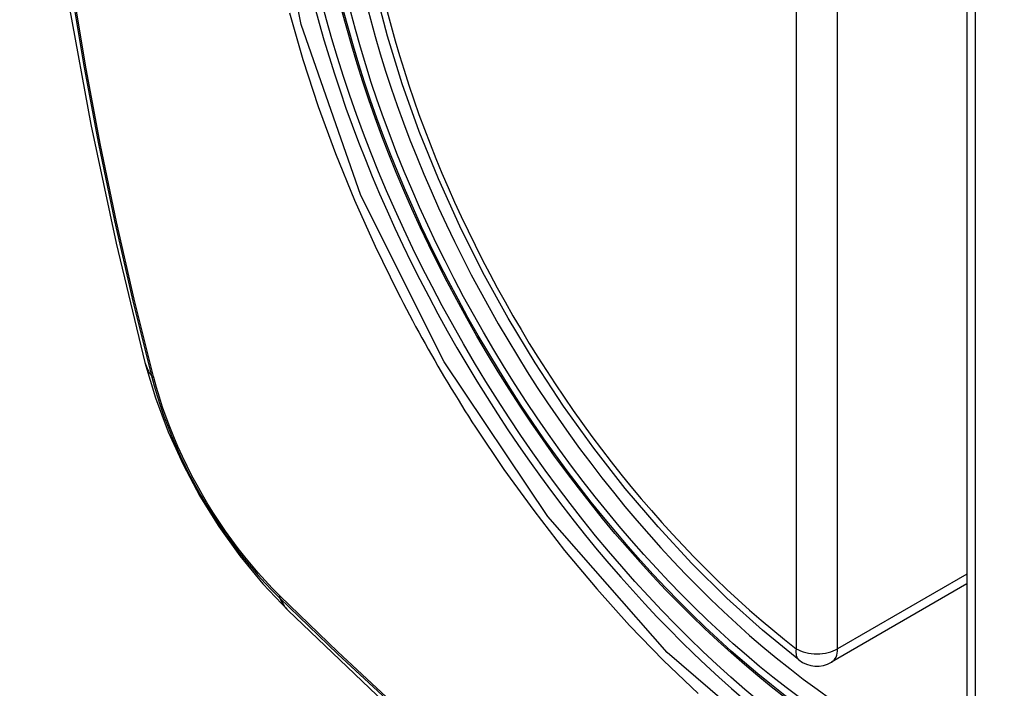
# Model space of a CAD drawing. Header units: inches. Extents: x 25 to 627, y 68 to 290.
# Tile 157 of 250: x 535.665 to 536.063, y 280.667 to 280.937. Entities that reach past the tile are written whole.
import ezdxf

# ---------------------------------------------------------------- set-up
doc = ezdxf.new("R2010")
doc.units = ezdxf.units.IN
doc.header["$MEASUREMENT"] = 0
doc.layers.add('Visible Edges(ANSI)', color=7, linetype='Continuous', lineweight=25)
doc.layers.add('Visible Tangent Edges(ANSI)', color=7, linetype='Continuous', lineweight=25)

msp = doc.modelspace()

# ---------------------------------------------------------------- linework, layer by layer
at = {"layer": 'Visible Edges(ANSI)'}
for p, q in [((536.0475659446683, 281.1310805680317), (536.0475659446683, 280.6464073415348)), ((536.0475659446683, 280.7095284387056), (535.9929014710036, 280.6779678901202))]:
    msp.add_line(p, q, dxfattribs=at)
at = {"layer": 'Visible Edges(ANSI)', "flags": 128}
for points in [[(535.7193071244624, 281.506078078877), (535.70646262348, 281.4680215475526), (535.6954028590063, 281.4288396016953), (535.6861051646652, 281.3886038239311), (535.6785465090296, 281.3473842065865), (535.6727045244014, 281.3052443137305), (535.6685575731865, 281.2622466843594), (535.6660841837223, 281.2184536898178), (535.6652641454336, 281.1739268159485), (535.6660775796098, 281.128728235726), (535.6685048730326, 281.0829202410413), (535.6725262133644, 281.0365662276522), (535.678121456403, 280.9897315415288), (535.6852700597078, 280.942481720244), (535.6939511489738, 280.8948834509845), (535.7041417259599, 280.8470057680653), (535.7158184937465, 280.7989179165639)], [(535.9797522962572, 280.6788675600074), (535.9650639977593, 280.6908750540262), (535.9506500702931, 280.7038635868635), (535.936570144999, 280.7177706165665), (535.922883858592, 280.732533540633), (535.9096508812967, 280.7480897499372), (535.8969300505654, 280.76437090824), (535.8847743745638, 280.781300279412), (535.8732354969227, 280.7988006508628), (535.8623650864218, 280.8167947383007), (535.8522147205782, 280.8352048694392), (535.8428305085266, 280.853948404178), (535.83425052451, 280.8729409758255), (535.8265122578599, 280.8920984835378), (535.8196531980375, 280.9113368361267), (535.8137099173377, 280.9305712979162), (535.8087089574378, 280.9497173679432)], [(535.7158184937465, 280.7989179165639), (535.7200575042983, 280.7846254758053), (535.7251987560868, 280.7709031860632), (535.7311851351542, 280.7576986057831), (535.7379877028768, 280.7449789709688), (535.7456019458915, 280.732727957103), (535.7540442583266, 280.7209413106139), (535.7633574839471, 280.7096277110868), (535.7736155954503, 280.6988103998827)], [(535.7736155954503, 280.6988103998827), (535.8094225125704, 280.6646540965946), (535.84579051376, 280.6318899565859), (535.8826712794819, 280.6005727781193), (535.9200165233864, 280.5707569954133), (535.9577789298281, 280.54249402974), (535.9959120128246, 280.5158344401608), (536.0343692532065, 280.4908283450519), (536.0731056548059, 280.4675246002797), (536.1120770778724, 280.4459713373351), (536.1512396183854, 280.4262168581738), (536.1905501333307, 280.4083094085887), (536.2299653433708, 280.3922987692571), (536.2694419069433, 280.3782349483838), (536.3089359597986, 280.3661690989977), (536.3483984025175, 280.3561561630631), (536.3877785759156, 280.3482515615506)]]:
    msp.add_lwpolyline(points, dxfattribs=at)
at = {"layer": 'Visible Edges(ANSI)'}
msp.add_arc((535.9869959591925, 280.6881965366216), 0.0118110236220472, 232.1717324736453, 300.0000000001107, dxfattribs=at)
msp.add_ellipse((536.0123989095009, 280.9034103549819), major_axis=(-0.1599409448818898, 0.2770258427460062), ratio=0.5773502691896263, dxfattribs=at)
msp.add_ellipse((536.0158787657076, 280.9054194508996), major_axis=(0.1574803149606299, -0.27276390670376), ratio=0.5773502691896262, start_param=2.363976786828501, end_param=7.060801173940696, dxfattribs=at)
at = {"layer": 'Visible Tangent Edges(ANSI)'}
for p, q in [((535.9786443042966, 281.1680479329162), (535.9786443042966, 280.6833747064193)), ((535.9953476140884, 280.6833747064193), (535.9953476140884, 281.1680479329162)), ((536.0510253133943, 280.6415855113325), (536.0510253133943, 281.1262587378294)), ((535.7193399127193, 280.7927951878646), (535.7192210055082, 280.793249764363)), ((536.0475659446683, 280.7135229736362), (535.9953476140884, 280.6833747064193)), ((535.7704080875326, 280.7045911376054), (535.7700738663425, 280.7049214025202))]:
    msp.add_line(p, q, dxfattribs=at)
at = {"layer": 'Visible Tangent Edges(ANSI)', "flags": 128}
for points in [[(535.6748260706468, 281.2657404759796), (535.672431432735, 281.2387677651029), (535.6707278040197, 281.2113760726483), (535.669713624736, 281.183595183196), (535.6693868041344, 281.1554282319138), (535.6697451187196, 281.1268777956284), (535.6707896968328, 281.0979439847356), (535.6725195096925, 281.0686519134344), (535.6749316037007, 281.0390358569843), (535.6780229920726, 281.0091301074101), (535.6817907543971, 280.9789687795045), (535.686234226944, 280.9485563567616), (535.6913501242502, 280.9179056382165), (535.697132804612, 280.8870520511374), (535.703578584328, 280.8560164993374), (535.7106826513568, 280.8248205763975), (535.7184394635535, 280.7934881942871)], [(535.7192210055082, 280.793249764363), (535.7114514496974, 280.8245083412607), (535.7043326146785, 280.8556350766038), (535.6978705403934, 280.8866059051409), (535.6920707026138, 280.917398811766), (535.6869374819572, 280.9479917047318), (535.6824773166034, 280.9783483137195), (535.6786940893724, 281.0084551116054), (535.6755891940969, 281.038305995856), (535.6731658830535, 281.0678656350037), (535.671427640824, 281.0970986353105), (535.6703777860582, 281.1259695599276), (535.6700176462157, 281.154452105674), (535.6703461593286, 281.1825453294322), (535.6713653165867, 281.2102459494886), (535.6730771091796, 281.2375501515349), (535.6754828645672, 281.2644279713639)], [(535.9785910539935, 280.6371583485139), (535.9266084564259, 280.6818297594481), (535.8784742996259, 280.7367556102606), (535.836620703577, 280.7991211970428), (535.8030008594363, 280.8662036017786), (535.7788670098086, 280.935275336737), (535.7654210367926, 281.0028643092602), (535.763272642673, 281.0659353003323), (535.7725257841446, 281.1213610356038), (535.7928127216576, 281.1668172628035), (535.8230761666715, 281.2000234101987), (535.8620202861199, 281.2194880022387), (535.9079872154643, 281.2244668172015), (535.9586522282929, 281.2146929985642), (536.0117729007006, 281.1906437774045)], [(535.774165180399, 280.9399575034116), (535.7795584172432, 280.9210984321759), (535.7857361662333, 280.902171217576), (535.7926775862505, 280.883250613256), (535.8003331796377, 280.8644520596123), (535.8086784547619, 280.8458222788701), (535.8176920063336, 280.827400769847)], [(535.8176920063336, 280.827400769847), (535.8188890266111, 280.8250675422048), (535.82009668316, 280.8227384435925), (535.8213148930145, 280.820413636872), (535.8225435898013, 280.8180932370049), (535.8237827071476, 280.8157773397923), (535.8250322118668, 280.8134661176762), (535.8262920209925, 280.8111596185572), (535.8275620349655, 280.8088580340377), (535.8288421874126, 280.806561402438), (535.8301324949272, 280.8042699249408), (535.8314327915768, 280.8019836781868), (535.8327430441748, 280.7997027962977), (535.8340632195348, 280.7974273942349), (535.8353931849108, 280.7951575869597), (535.836732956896, 280.7928934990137), (535.8380824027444, 280.7906352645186), (535.8394414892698, 280.7883829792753), (535.840810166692, 280.7861367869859), (535.8421883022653, 280.7838967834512), (535.8435758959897, 280.7816631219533), (535.8449728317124, 280.7794358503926), (535.8463790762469, 280.7772151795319), (535.8477945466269, 280.7750011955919), (535.8492192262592, 280.7727940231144)], [(535.7184394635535, 280.7934881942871), (535.7195322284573, 280.7894416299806), (535.7207359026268, 280.785379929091), (535.7220485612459, 280.7813089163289), (535.7234682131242, 280.7772345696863), (535.7249929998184, 280.7731626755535), (535.7266210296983, 280.7690993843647), (535.728349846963, 280.76505048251), (535.7301766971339, 280.7610216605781), (535.7320987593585, 280.7570186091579), (535.7341131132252, 280.7530469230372), (535.7362170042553, 280.7491123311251), (535.7384075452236, 280.7452204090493), (535.740681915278, 280.7413768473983), (535.7430372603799, 280.7375874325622), (535.7454703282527, 280.7338578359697), (535.7479771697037, 280.7301929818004), (535.7505539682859, 280.7265978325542), (535.753196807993, 280.7230772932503), (535.7559018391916, 280.7196361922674), (535.7586651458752, 280.7162795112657), (535.7614828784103, 280.7130121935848), (535.7643511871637, 280.7098390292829), (535.7672661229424, 280.7067650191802), (535.7702238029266, 280.7037950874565)], [(535.7700738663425, 280.7049214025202), (535.7671789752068, 280.7078520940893), (535.7643276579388, 280.7108804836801), (535.7615233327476, 280.7140021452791), (535.7587695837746, 280.7172125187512), (535.7560698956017, 280.7205071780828), (535.7534277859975, 280.7238816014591), (535.7508468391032, 280.7273313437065), (535.7483304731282, 280.7308519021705), (535.7458822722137, 280.7344387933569), (535.7435056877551, 280.7380875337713), (535.741204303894, 280.7417935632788), (535.7389812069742, 280.7455516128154), (535.7368389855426, 280.7493563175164), (535.7347802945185, 280.7532024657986), (535.7328077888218, 280.7570849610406), (535.7309240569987, 280.7609984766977), (535.7291316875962, 280.7649378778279), (535.7274333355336, 280.7688979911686), (535.7258315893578, 280.772873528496), (535.7243286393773, 280.7768591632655), (535.7229262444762, 280.780849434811), (535.7216261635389, 280.784839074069), (535.720430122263, 280.7888227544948), (535.7193399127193, 280.7927951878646)], [(535.8492192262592, 280.7727940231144), (535.8606994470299, 280.7557374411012), (535.8727080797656, 280.7391478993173), (535.8851978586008, 280.7230852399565), (535.8981216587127, 280.7076093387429), (535.9114321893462, 280.6927799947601), (535.9250823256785, 280.6786571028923), (535.9390225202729, 280.6653004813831)], [(535.7702238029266, 280.7037950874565), (535.7935026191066, 280.6813903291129), (535.817034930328, 280.6595787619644), (535.8407942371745, 280.6383905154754), (535.8647541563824, 280.6178517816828), (535.8888871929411, 280.5979887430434), (535.9131650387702, 280.5788254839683), (535.9375590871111, 280.5603853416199), (535.9620403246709, 280.5426893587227), (535.9865797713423, 280.525756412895), (536.0111412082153, 280.5096086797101), (536.0356998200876, 280.4942586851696), (536.0602541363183, 280.4797048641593), (536.0848029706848, 280.4659453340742), (536.1093458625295, 280.4529816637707), (536.1338611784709, 280.4408251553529), (536.1583203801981, 280.4294888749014), (536.1826949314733, 280.4189858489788), (536.2069564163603, 280.4093291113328), (536.2311007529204, 280.4005202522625), (536.255117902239, 280.3925612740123), (536.2789796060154, 280.3854619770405)], [(536.2777169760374, 280.3870428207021), (536.2539546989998, 280.3940649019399), (536.2300329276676, 280.4019488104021), (536.2059795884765, 280.4106858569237), (536.1818039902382, 280.420275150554), (536.1575105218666, 280.4307157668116), (536.1331276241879, 280.4419950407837), (536.1086840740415, 280.4541003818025), (536.084208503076, 280.4670190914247), (536.0597227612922, 280.4807400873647), (536.035228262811, 280.4952613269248), (536.010726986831, 280.5105839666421), (535.9862212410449, 280.526708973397), (535.9617365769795, 280.5436231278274), (535.9373100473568, 280.5613031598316), (535.9129714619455, 280.5797291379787), (535.8887504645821, 280.5988788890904), (535.8646763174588, 280.6187280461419), (535.8407777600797, 280.6392512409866), (535.8170825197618, 280.6604215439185), (535.793622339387, 280.6822062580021), (535.7704080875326, 280.7045911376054)]]:
    msp.add_lwpolyline(points, dxfattribs=at)
at = {"layer": 'Visible Tangent Edges(ANSI)'}
for centre, major_axis, ratio, start_param, end_param in [((536.0148849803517, 280.9048456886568), (-0.1731810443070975, 0.2999583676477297), 0.577350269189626, 5.055269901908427, 10.65269335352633), ((536.0148348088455, 280.9048167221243), (-0.1505905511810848, 0.2608304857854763), 0.5773502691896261, 5.668550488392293, 8.468616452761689), ((536.0148348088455, 280.9048167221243), (0.1505905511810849, -0.2608304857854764), 0.5773502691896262, 5.668550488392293, 8.468616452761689), ((535.8301927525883, 280.8283891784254), (-0.1143742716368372, -0.0294712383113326), 0.3545133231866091, 2.75e-14, 0.1416660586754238), ((535.7277522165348, 280.7963966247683), (-0.0095331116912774, -0.0024484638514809), 0.3593050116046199, 0.141945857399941, 0.4056528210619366), ((535.7773989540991, 280.7104059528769), (-0.0068869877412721, -0.0070316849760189), 0.3593050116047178, 5.877532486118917, 6.141239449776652), ((535.8563255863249, 280.7831257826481), (-0.0827099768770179, -0.0843154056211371), 0.3545133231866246, 6.141519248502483, 6.283185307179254), ((535.9869959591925, 280.6881965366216), (-0.0072436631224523, -0.0093289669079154), 0.4708410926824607, 5.569756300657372, 6.283185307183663), ((535.9869959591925, 280.6881965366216), (0.0118110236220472, 8e-16), 0.5773502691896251, 3.926990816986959, 5.497787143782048), ((535.9869959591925, 280.6881965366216), (0.0059055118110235, -0.0102286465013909), 0.577350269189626, 0, 0.7853981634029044)]:
    msp.add_ellipse(centre, major_axis=major_axis, ratio=ratio, start_param=start_param, end_param=end_param, dxfattribs=at)
for centre, major_axis, ratio in [((536.0154770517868, 280.9051875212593), (0.1711078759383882, -0.296367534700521), 0.5773502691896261), ((536.0125028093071, 280.903470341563), (-0.1626954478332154, 0.2817967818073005), 0.5773502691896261), ((536.0123989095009, 280.9034103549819), (0.1620986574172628, -0.2807631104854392), 0.5773502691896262)]:
    msp.add_ellipse(centre, major_axis=major_axis, ratio=ratio, dxfattribs=at)

doc.saveas('drawing.dxf')
